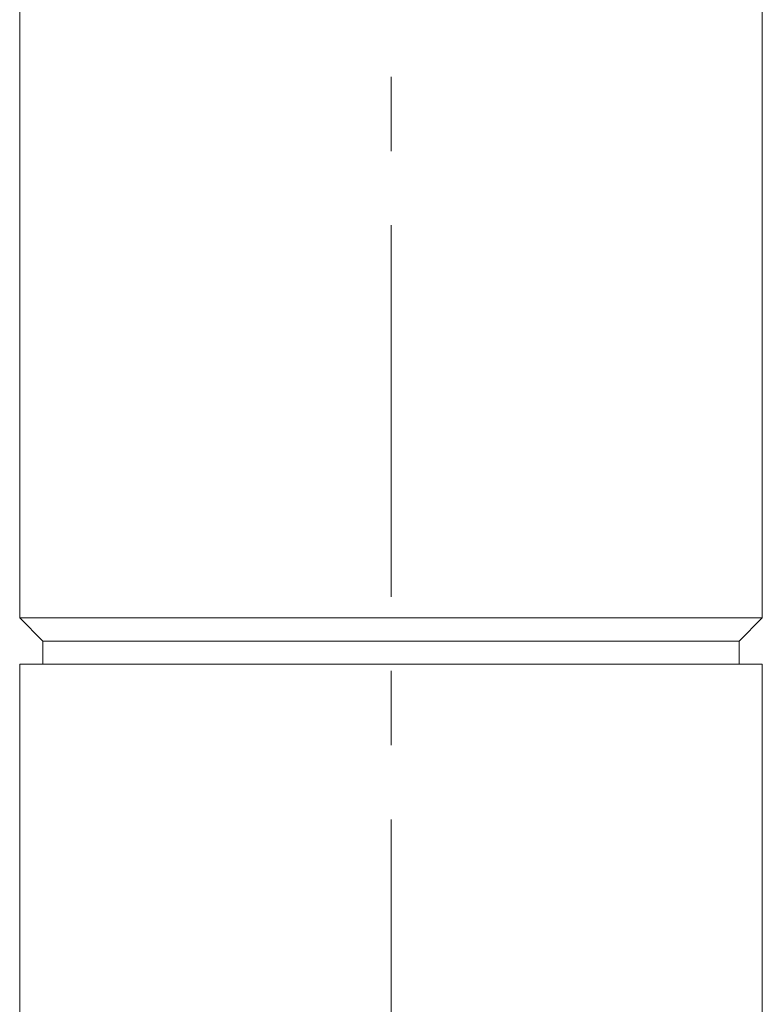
# Model space of a CAD drawing. Header units: inches. Extents: x 2.9 to 28.8, y 1.6 to 21.5.
# Tile 13 of 19: x 27.1 to 28.1, y 8.7 to 10. Entities that reach past the tile are written whole.
import ezdxf

# ---------------------------------------------------------------- set-up
doc = ezdxf.new("R2010")
doc.units = ezdxf.units.IN
doc.header["$MEASUREMENT"] = 0
doc.linetypes.add('CENTERX2', pattern=[0.8, 0.5, -0.1, 0.1, -0.1])

msp = doc.modelspace()

# ---------------------------------------------------------------- linework, layer by layer
at = {"color": 7, "linetype": 'CENTERX2', "lineweight": 0}
msp.add_line((27.6038, 6.0581), (27.6038, 17.418), dxfattribs=at)
at = {"color": 7, "linetype": 'Continuous', "lineweight": 15}
for p, q in [((27.1038, 10.1157), (27.1038, 9.2297)), ((28.1038, 9.2297), (28.1038, 10.1157)), ((27.1038, 9.2297), (27.135, 9.1984)), ((28.1038, 9.2297), (27.1038, 9.2297)), ((28.0725, 9.1984), (28.1038, 9.2297)), ((27.135, 9.1984), (27.135, 9.1672)), ((28.0725, 9.1984), (27.135, 9.1984)), ((28.0725, 9.1672), (28.0725, 9.1984)), ((27.1038, 9.1672), (27.1038, 7.2194)), ((28.1038, 9.1672), (27.1038, 9.1672)), ((28.1038, 7.2194), (28.1038, 9.1672))]:
    msp.add_line(p, q, dxfattribs=at)

doc.saveas('drawing.dxf')
